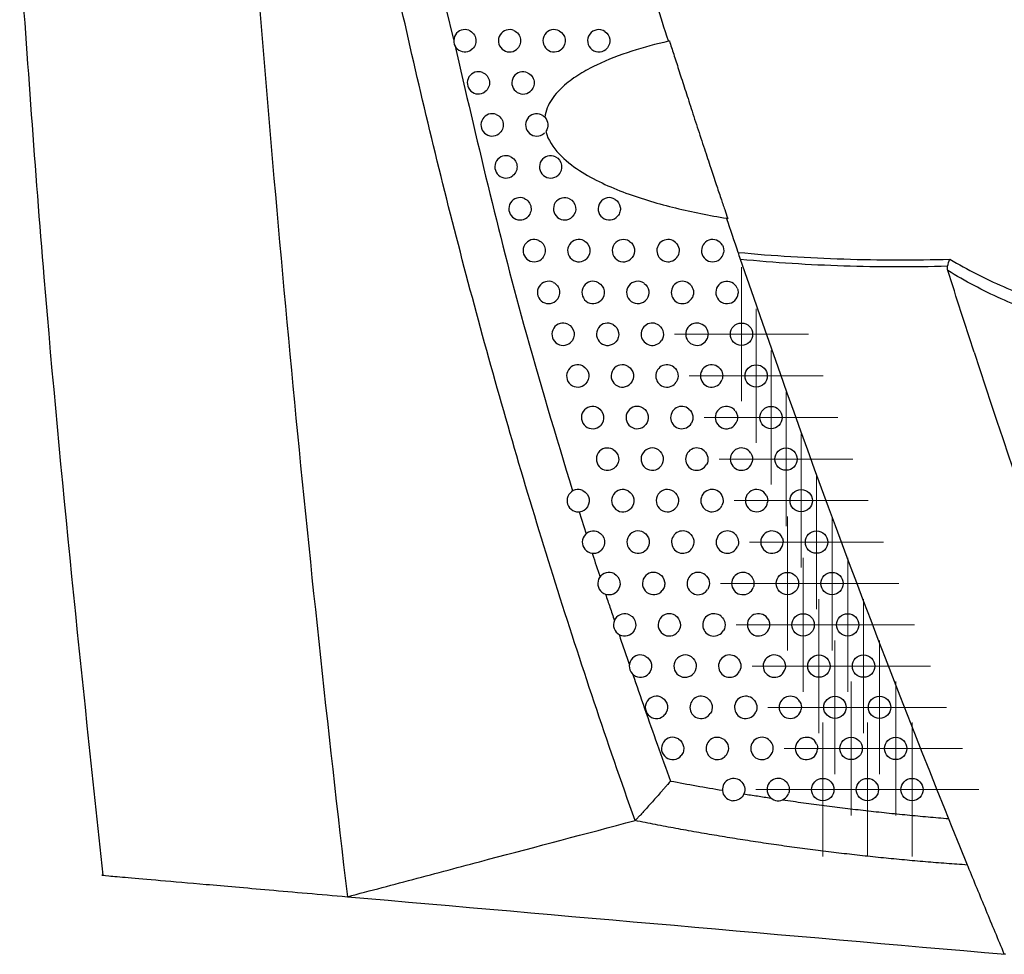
# Model space of a CAD drawing. Header units: millimetres. Extents: x -3.03 to 0.78, y -0.23 to 0.59.
# Tile 69 of 165: x 0.3055 to 0.3496, y 0.0318 to 0.0737. Entities that reach past the tile are written whole.
import ezdxf

# ---------------------------------------------------------------- set-up
doc = ezdxf.new("R2010")
doc.units = ezdxf.units.MM

# ---------------------------------------------------------------- blocks, each defined once
blk = doc.blocks.new('SW_CENTERMARKSYMBOL_19')
at = {"color": 0, "linetype": 'Continuous', "lineweight": 18}
for p, q in [((0, 0.0025), (0, 0.003)), ((0, 0), (0, 0.0025)), ((-0.0025, 0), (-0.003, 0)), ((0, 0), (-0.0025, 0)), ((0, 0), (0, -0.0025)), ((0, 0), (0.0025, 0)), ((0.0025, 0), (0.003, 0)), ((0, -0.0025), (0, -0.003))]:
    blk.add_line(p, q, dxfattribs=at)
blk = doc.blocks.new('SW_CENTERMARKSYMBOL_20')
at = {"color": 0, "linetype": 'Continuous', "lineweight": 18}
for p, q in [((0, 0.0025), (0, 0.003)), ((0, 0), (0, 0.0025)), ((-0.0025, 0), (-0.003, 0)), ((0, 0), (-0.0025, 0)), ((0, 0), (0, -0.0025)), ((0, 0), (0.0025, 0)), ((0.0025, 0), (0.003, 0)), ((0, -0.0025), (0, -0.003))]:
    blk.add_line(p, q, dxfattribs=at)
blk = doc.blocks.new('SW_CENTERMARKSYMBOL_21')
at = {"color": 0, "linetype": 'Continuous', "lineweight": 18}
for p, q in [((0, 0.0025), (0, 0.003)), ((0, 0), (0, 0.0025)), ((-0.0025, 0), (-0.003, 0)), ((0, 0), (-0.0025, 0)), ((0, 0), (0, -0.0025)), ((0, 0), (0.0025, 0)), ((0.0025, 0), (0.003, 0)), ((0, -0.0025), (0, -0.003))]:
    blk.add_line(p, q, dxfattribs=at)
blk = doc.blocks.new('SW_CENTERMARKSYMBOL_22')
at = {"color": 0, "linetype": 'Continuous', "lineweight": 18}
for p, q in [((0, 0.0025), (0, 0.003)), ((0, 0), (0, 0.0025)), ((-0.0025, 0), (-0.003, 0)), ((0, 0), (-0.0025, 0)), ((0, 0), (0, -0.0025)), ((0, 0), (0.0025, 0)), ((0.0025, 0), (0.003, 0)), ((0, -0.0025), (0, -0.003))]:
    blk.add_line(p, q, dxfattribs=at)
blk = doc.blocks.new('SW_CENTERMARKSYMBOL_23')
at = {"color": 0, "linetype": 'Continuous', "lineweight": 18}
for p, q in [((0, 0.0025), (0, 0.003)), ((0, 0), (0, 0.0025)), ((-0.0025, 0), (-0.003, 0)), ((0, 0), (-0.0025, 0)), ((0, 0), (0, -0.0025)), ((0, 0), (0.0025, 0)), ((0.0025, 0), (0.003, 0)), ((0, -0.0025), (0, -0.003))]:
    blk.add_line(p, q, dxfattribs=at)
blk = doc.blocks.new('SW_CENTERMARKSYMBOL_24')
at = {"color": 0, "linetype": 'Continuous', "lineweight": 18}
for p, q in [((0, 0.0025), (0, 0.003)), ((0, 0), (0, 0.0025)), ((-0.0025, 0), (-0.003, 0)), ((0, 0), (-0.0025, 0)), ((0, 0), (0, -0.0025)), ((0, 0), (0.0025, 0)), ((0.0025, 0), (0.003, 0)), ((0, -0.0025), (0, -0.003))]:
    blk.add_line(p, q, dxfattribs=at)
blk = doc.blocks.new('SW_CENTERMARKSYMBOL_25')
at = {"color": 0, "linetype": 'Continuous', "lineweight": 18}
for p, q in [((0, 0.0025), (0, 0.003)), ((0, 0), (0, 0.0025)), ((-0.0025, 0), (-0.003, 0)), ((0, 0), (-0.0025, 0)), ((0, 0), (0, -0.0025)), ((0, 0), (0.0025, 0)), ((0.0025, 0), (0.003, 0)), ((0, -0.0025), (0, -0.003))]:
    blk.add_line(p, q, dxfattribs=at)
blk = doc.blocks.new('SW_CENTERMARKSYMBOL_26')
at = {"color": 0, "linetype": 'Continuous', "lineweight": 18}
for p, q in [((0, 0.0025), (0, 0.003)), ((0, 0), (0, 0.0025)), ((-0.0025, 0), (-0.003, 0)), ((0, 0), (-0.0025, 0)), ((0, 0), (0, -0.0025)), ((0, 0), (0.0025, 0)), ((0.0025, 0), (0.003, 0)), ((0, -0.0025), (0, -0.003))]:
    blk.add_line(p, q, dxfattribs=at)
blk = doc.blocks.new('SW_CENTERMARKSYMBOL_27')
at = {"color": 0, "linetype": 'Continuous', "lineweight": 18}
for p, q in [((0, 0.0025), (0, 0.003)), ((0, 0), (0, 0.0025)), ((-0.0025, 0), (-0.003, 0)), ((0, 0), (-0.0025, 0)), ((0, 0), (0, -0.0025)), ((0, 0), (0.0025, 0)), ((0.0025, 0), (0.003, 0)), ((0, -0.0025), (0, -0.003))]:
    blk.add_line(p, q, dxfattribs=at)
blk = doc.blocks.new('SW_CENTERMARKSYMBOL_28')
at = {"color": 0, "linetype": 'Continuous', "lineweight": 18}
for p, q in [((0, 0.0025), (0, 0.003)), ((0, 0), (0, 0.0025)), ((-0.0025, 0), (-0.003, 0)), ((0, 0), (-0.0025, 0)), ((0, 0), (0, -0.0025)), ((0, 0), (0.0025, 0)), ((0.0025, 0), (0.003, 0)), ((0, -0.0025), (0, -0.003))]:
    blk.add_line(p, q, dxfattribs=at)
blk = doc.blocks.new('SW_CENTERMARKSYMBOL_29')
at = {"color": 0, "linetype": 'Continuous', "lineweight": 18}
for p, q in [((0, 0.0025), (0, 0.003)), ((0, 0), (0, 0.0025)), ((-0.0025, 0), (-0.003, 0)), ((0, 0), (-0.0025, 0)), ((0, 0), (0, -0.0025)), ((0, 0), (0.0025, 0)), ((0.0025, 0), (0.003, 0)), ((0, -0.0025), (0, -0.003))]:
    blk.add_line(p, q, dxfattribs=at)
blk = doc.blocks.new('SW_CENTERMARKSYMBOL_30')
at = {"color": 0, "linetype": 'Continuous', "lineweight": 18}
for p, q in [((0, 0.0025), (0, 0.003)), ((0, 0), (0, 0.0025)), ((-0.0025, 0), (-0.003, 0)), ((0, 0), (-0.0025, 0)), ((0, 0), (0, -0.0025)), ((0, 0), (0.0025, 0)), ((0.0025, 0), (0.003, 0)), ((0, -0.0025), (0, -0.003))]:
    blk.add_line(p, q, dxfattribs=at)
blk = doc.blocks.new('SW_CENTERMARKSYMBOL_31')
at = {"color": 0, "linetype": 'Continuous', "lineweight": 18}
for p, q in [((0, 0.0025), (0, 0.003)), ((0, 0), (0, 0.0025)), ((-0.0025, 0), (-0.003, 0)), ((0, 0), (-0.0025, 0)), ((0, 0), (0, -0.0025)), ((0, 0), (0.0025, 0)), ((0.0025, 0), (0.003, 0)), ((0, -0.0025), (0, -0.003))]:
    blk.add_line(p, q, dxfattribs=at)
blk = doc.blocks.new('SW_CENTERMARKSYMBOL_32')
at = {"color": 0, "linetype": 'Continuous', "lineweight": 18}
for p, q in [((0, 0.0025), (0, 0.003)), ((0, 0), (0, 0.0025)), ((-0.0025, 0), (-0.003, 0)), ((0, 0), (-0.0025, 0)), ((0, 0), (0, -0.0025)), ((0, 0), (0.0025, 0)), ((0.0025, 0), (0.003, 0)), ((0, -0.0025), (0, -0.003))]:
    blk.add_line(p, q, dxfattribs=at)
blk = doc.blocks.new('SW_CENTERMARKSYMBOL_33')
at = {"color": 0, "linetype": 'Continuous', "lineweight": 18}
for p, q in [((0, 0.0025), (0, 0.003)), ((0, 0), (0, 0.0025)), ((-0.0025, 0), (-0.003, 0)), ((0, 0), (-0.0025, 0)), ((0, 0), (0, -0.0025)), ((0, 0), (0.0025, 0)), ((0.0025, 0), (0.003, 0)), ((0, -0.0025), (0, -0.003))]:
    blk.add_line(p, q, dxfattribs=at)
blk = doc.blocks.new('SW_CENTERMARKSYMBOL_34')
at = {"color": 0, "linetype": 'Continuous', "lineweight": 18}
for p, q in [((0, 0.0025), (0, 0.003)), ((0, 0), (0, 0.0025)), ((-0.0025, 0), (-0.003, 0)), ((0, 0), (-0.0025, 0)), ((0, 0), (0, -0.0025)), ((0, 0), (0.0025, 0)), ((0.0025, 0), (0.003, 0)), ((0, -0.0025), (0, -0.003))]:
    blk.add_line(p, q, dxfattribs=at)
blk = doc.blocks.new('SW_CENTERMARKSYMBOL_35')
at = {"color": 0, "linetype": 'Continuous', "lineweight": 18}
for p, q in [((0, 0.0025), (0, 0.003)), ((0, 0), (0, 0.0025)), ((-0.0025, 0), (-0.003, 0)), ((0, 0), (-0.0025, 0)), ((0, 0), (0, -0.0025)), ((0, 0), (0.0025, 0)), ((0.0025, 0), (0.003, 0)), ((0, -0.0025), (0, -0.003))]:
    blk.add_line(p, q, dxfattribs=at)
blk = doc.blocks.new('SW_CENTERMARKSYMBOL_36')
at = {"color": 0, "linetype": 'Continuous', "lineweight": 18}
for p, q in [((0, 0.0025), (0, 0.003)), ((0, 0), (0, 0.0025)), ((-0.0025, 0), (-0.003, 0)), ((0, 0), (-0.0025, 0)), ((0, 0), (0, -0.0025)), ((0, 0), (0.0025, 0)), ((0.0025, 0), (0.003, 0)), ((0, -0.0025), (0, -0.003))]:
    blk.add_line(p, q, dxfattribs=at)
blk = doc.blocks.new('SW_CENTERMARKSYMBOL_37')
at = {"color": 0, "linetype": 'Continuous', "lineweight": 18}
for p, q in [((0, 0.0025), (0, 0.003)), ((0, 0), (0, 0.0025)), ((-0.0025, 0), (-0.003, 0)), ((0, 0), (-0.0025, 0)), ((0, 0), (0, -0.0025)), ((0, 0), (0.0025, 0)), ((0.0025, 0), (0.003, 0)), ((0, -0.0025), (0, -0.003))]:
    blk.add_line(p, q, dxfattribs=at)

msp = doc.modelspace()

# ---------------------------------------------------------------- linework, layer by layer
at = {"color": 9, "linetype": 'Continuous', "lineweight": 25}
msp.add_line((0.324568, 0.074229), (0.324916, 0.072819), dxfattribs=at)
at = {"color": 7, "linetype": 'Continuous', "lineweight": 25}
for p, q in [((0.334594, 0.072769), (0.334599, 0.072752)), ((0.337159, 0.064813), (0.33721, 0.064805)), ((0.330547, 0.051657), (0.330859, 0.050669))]:
    msp.add_line(p, q, dxfattribs=at)
for centre, radius in [((0.337829, 0.059614), 0.0005), ((0.338487, 0.057745), 0.0005), ((0.339152, 0.055879), 0.0004999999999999), ((0.339825, 0.054016), 0.0005), ((0.340506, 0.052155), 0.0005), ((0.341193, 0.050297), 0.0005000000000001), ((0.339888, 0.048441), 0.0004999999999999), ((0.341888, 0.048441), 0.0004999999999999), ((0.340591, 0.046589), 0.0005), ((0.342591, 0.046589), 0.0005), ((0.3413, 0.044739), 0.0005), ((0.3433, 0.044739), 0.0005), ((0.342017, 0.042892), 0.0005), ((0.344017, 0.042892), 0.0005), ((0.342742, 0.041048), 0.0005), ((0.344742, 0.041048), 0.0004999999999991), ((0.341473, 0.039206), 0.0005), ((0.343473, 0.039206), 0.0005), ((0.345473, 0.039206), 0.0005)]:
    msp.add_circle(centre, radius, dxfattribs=at)
for centre, radius, start, end in [((0.325429, 0.072767), 0.0005000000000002, 69.524909, 305.014585), ((0.327429, 0.072767), 0.0005000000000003, 66.49194, 308.987344), ((0.329429, 0.072767), 0.0005000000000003, 62.260803, 314.072656), ((0.331429, 0.072767), 0.0005000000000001, 56.02468, 321.037342), ((0.326035, 0.07088), 0.0005, 68.905326, 305.995949), ((0.328035, 0.07088), 0.0005, 65.705845, 310.117074), ((0.326649, 0.068996), 0.0005000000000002, 68.252781, 307.007392), ((0.328649, 0.068996), 0.0005000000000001, 64.875583, 311.287044), ((0.32727, 0.067115), 0.0004999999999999, 67.565338, 308.050586), ((0.32927, 0.067115), 0.0005000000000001, 63.998066, 312.50004), ((0.327899, 0.065236), 0.0005000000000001, 66.840884, 309.12738), ((0.329899, 0.065236), 0.0005000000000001, 63.069837, 313.759199), ((0.331899, 0.065236), 0.0005000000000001, 57.703839, 319.875844), ((0.328535, 0.06336), 0.0005, 66.077099, 310.239821), ((0.330535, 0.06336), 0.0005000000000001, 62.087018, 315.068077), ((0.332535, 0.06336), 0.0005, 56.370098, 321.505764), ((0.334535, 0.06336), 0.0005, 47.419603, 330.999045), ((0.336535, 0.06336), 0.0005, 29.340744, 349.326833), ((0.329178, 0.061486), 0.0004999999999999, 65.271426, 311.390188), ((0.331178, 0.061486), 0.0005000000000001, 61.045217, 316.430725), ((0.333178, 0.061486), 0.0005000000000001, 54.941817, 323.223231), ((0.335178, 0.061486), 0.0005000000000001, 45.199279, 333.463793), ((0.337178, 0.061486), 0.0005, 23.115734, 355.7271), ((0.329829, 0.059614), 0.0005000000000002, 64.421033, 312.581024), ((0.331829, 0.059614), 0.0005000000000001, 59.93943, 317.851798), ((0.333829, 0.059614), 0.0005, 53.407715, 325.03907), ((0.335829, 0.059614), 0.0005000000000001, 42.731876, 336.165211), ((0.330487, 0.057745), 0.0005000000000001, 63.522767, 313.815189), ((0.332487, 0.057745), 0.0004999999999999, 58.763908, 319.336681), ((0.334487, 0.057745), 0.0005, 51.754002, 326.966589), ((0.336487, 0.057745), 0.0005000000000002, 39.952432, 339.167568), ((0.331152, 0.055879), 0.0005000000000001, 62.573099, 315.095906), ((0.333152, 0.055879), 0.0005, 57.511979, 320.891667), ((0.335152, 0.055879), 0.0005000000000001, 49.963488, 329.022474), ((0.337152, 0.055879), 0.0005000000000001, 36.759128, 342.571936), ((0.331825, 0.054016), 0.0005000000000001, 61.56805, 316.426839), ((0.333825, 0.054016), 0.0005, 56.175823, 322.524181), ((0.335825, 0.054016), 0.0005, 48.014237, 331.228129), ((0.337825, 0.054016), 0.0005, 32.973958, 346.555526), ((0.330506, 0.052155), 0.0005, 64.579363, 312.943746), ((0.332506, 0.052155), 0.0005000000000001, 60.50311, 317.812173), ((0.334506, 0.052155), 0.0005000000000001, 54.746158, 324.243092), ((0.336506, 0.052155), 0.0005, 45.877418, 333.611822), ((0.338506, 0.052155), 0.0005, 28.222961, 351.491443), ((0.331193, 0.050297), 0.0005, 63.697454, 314.165583), ((0.333193, 0.050297), 0.0005000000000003, 59.373121, 319.256729), ((0.335193, 0.050297), 0.0005000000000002, 53.21181, 326.059142), ((0.337193, 0.050297), 0.0005000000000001, 43.51372, 336.212265), ((0.339193, 0.050297), 0.0005000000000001, 21.332699, 358.552204), ((0.331888, 0.048441), 0.0004999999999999, 62.766094, 315.431975), ((0.333888, 0.048441), 0.0005000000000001, 58.172132, 320.766106), ((0.335888, 0.048441), 0.0005, 51.559104, 327.985554), ((0.337888, 0.048441), 0.0005, 40.866895, 339.085074), ((0.332591, 0.046589), 0.0005000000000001, 61.781464, 316.746233), ((0.334591, 0.046589), 0.0005, 56.893149, 322.346773), ((0.336591, 0.046589), 0.0005, 49.77091, 330.038866), ((0.338591, 0.046589), 0.0005, 37.850938, 342.315505), ((0.3333, 0.044739), 0.0005000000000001, 60.738643, 318.111902), ((0.3353, 0.044739), 0.0005, 55.52736, 324.00621), ((0.3373, 0.044739), 0.0005, 47.824768, 332.240204), ((0.3393, 0.044739), 0.0005000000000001, 34.320625, 346.047355), ((0.334017, 0.042892), 0.0005000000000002, 59.63257, 319.533629), ((0.336017, 0.042892), 0.0005, 54.064739, 325.753929), ((0.338017, 0.042892), 0.0005, 45.691545, 334.618045), ((0.340017, 0.042892), 0.0005, 29.991819, 350.563859), ((0.334742, 0.041048), 0.0005, 58.45758, 321.016832), ((0.336742, 0.041048), 0.0005000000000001, 52.493311, 327.601563), ((0.338742, 0.041048), 0.0005, 43.331582, 337.211551), ((0.340742, 0.041048), 0.0005000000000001, 24.113187, 356.615583), ((0.337473, 0.039206), 0.0005000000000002, 50.798296, 266.150799), ((0.339473, 0.039206), 0.0005, 40.687895, 340.077176)]:
    msp.add_arc(centre, radius, start, end, dxfattribs=at)
for points, knots in [([(0.3330593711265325, 0.0378185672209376), (0.3318049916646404, 0.0413433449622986), (0.3306150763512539, 0.0448917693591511), (0.328366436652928, 0.0520271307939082), (0.3273075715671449, 0.0556147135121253), (0.3253206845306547, 0.0628298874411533), (0.3243927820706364, 0.0664575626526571), (0.3226710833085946, 0.0737414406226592), (0.3218765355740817, 0.0773990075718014), (0.3211492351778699, 0.0810725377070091)], [0, 0, 0, 0, 0.25, 0.25, 0.5, 0.5, 0.75, 0.75, 1, 1, 1, 1]), ([(0.315772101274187, 0.0802173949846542), (0.3163397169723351, 0.0725695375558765), (0.3169863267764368, 0.0649266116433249), (0.3184471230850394, 0.0496539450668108), (0.3192608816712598, 0.0420247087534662), (0.3201596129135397, 0.0344046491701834)], [0, 0, 0, 0, 0.5, 0.5, 1, 1, 1, 1]), ([(0.3054693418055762, 0.0767552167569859), (0.3058109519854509, 0.0718909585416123), (0.3067814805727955, 0.0580714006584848), (0.3082448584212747, 0.0442944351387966), (0.3091931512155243, 0.0353667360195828)], [0, 0, 0, 0, 0.3519836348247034, 1, 1, 1, 1]), ([(0.3256038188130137, 0.0732349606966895), (0.3256881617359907, 0.0732034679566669), (0.3257625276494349, 0.0731484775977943), (0.3258735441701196, 0.0730069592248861), (0.3259100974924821, 0.0729195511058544), (0.3259331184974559, 0.0727395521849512), (0.3259201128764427, 0.0726468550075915), (0.3258479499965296, 0.0724807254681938), (0.3257895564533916, 0.0724087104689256), (0.3257158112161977, 0.0723570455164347)], [0, 0, 0, 0, 0.25, 0.25, 0.5, 0.5, 0.75, 0.75, 1, 1, 1, 1]), ([(0.3276283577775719, 0.0732250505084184), (0.3277848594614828, 0.0731569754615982), (0.327899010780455, 0.0730044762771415), (0.327945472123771, 0.0726627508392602), (0.3278761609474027, 0.0724852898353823), (0.3277434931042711, 0.0723779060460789)], [0, 0, 0, 0, 0.5, 0.5, 1, 1, 1, 1]), ([(0.3296616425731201, 0.0732090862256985), (0.3298011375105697, 0.0731357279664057), (0.3299000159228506, 0.0729939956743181), (0.3299451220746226, 0.0726817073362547), (0.3298899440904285, 0.0725169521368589), (0.3297767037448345, 0.0724073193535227)], [0, 0, 0, 0, 0.5, 0.5, 1, 1, 1, 1]), ([(0.3317083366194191, 0.0731811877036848), (0.3318234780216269, 0.0731035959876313), (0.3319023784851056, 0.072976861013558), (0.3319432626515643, 0.0727045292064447), (0.3319050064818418, 0.0725601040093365), (0.3318176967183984, 0.0724521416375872)], [0, 0, 0, 0, 0.5, 0.5, 1, 1, 1, 1]), ([(0.3345540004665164, 0.0727418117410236), (0.334000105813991, 0.0726166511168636), (0.333449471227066, 0.0724713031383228), (0.3323663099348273, 0.0721239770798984), (0.3318356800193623, 0.0719236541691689), (0.3310670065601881, 0.0715542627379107), (0.330817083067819, 0.071420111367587), (0.3303389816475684, 0.0711234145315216), (0.3301100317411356, 0.0709609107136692), (0.3297905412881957, 0.0706832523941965), (0.3296880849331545, 0.0705849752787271), (0.3294942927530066, 0.0703725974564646), (0.3294038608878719, 0.0702592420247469), (0.3292448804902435, 0.0700195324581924), (0.3291750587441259, 0.0698908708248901), (0.3290674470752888, 0.0696235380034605), (0.3290293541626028, 0.0694851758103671), (0.3290101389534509, 0.0693411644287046)], [0, 0, 0, 0, 0.250000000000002, 0.250000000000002, 0.500000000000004, 0.500000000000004, 0.625000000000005, 0.625000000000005, 0.750000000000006, 0.750000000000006, 0.8125000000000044, 0.8125000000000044, 0.875000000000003, 0.875000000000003, 0.9375000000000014, 0.9375000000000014, 1, 1, 1, 1]), ([(0.3345993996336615, 0.0727547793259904), (0.3346298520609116, 0.0726594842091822), (0.3346926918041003, 0.07246283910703), (0.334791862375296, 0.0721541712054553), (0.3348982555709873, 0.0718236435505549), (0.3350120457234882, 0.0714706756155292), (0.3351331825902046, 0.0710952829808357), (0.3352616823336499, 0.0706974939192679), (0.335397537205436, 0.0702775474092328), (0.3355407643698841, 0.0698358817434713), (0.3356913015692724, 0.0693731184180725), (0.3359011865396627, 0.0687321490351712), (0.3361556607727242, 0.0679565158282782), (0.3364384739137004, 0.0670978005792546), (0.3366843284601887, 0.0663593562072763), (0.3368928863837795, 0.0657400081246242), (0.3370648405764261, 0.0652347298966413), (0.3371651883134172, 0.0649392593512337), (0.3372097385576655, 0.0648080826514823)], [0, 0, 0, 0, 0.0375983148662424, 0.0775855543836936, 0.1199611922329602, 0.1647244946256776, 0.2118745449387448, 0.2614102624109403, 0.3133304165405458, 0.36763363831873, 0.4243184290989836, 0.4833831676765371, 0.602872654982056, 0.7089877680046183, 0.8017446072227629, 0.8811574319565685, 0.947238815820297, 0.9999999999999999, 0.9999999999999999, 0.9999999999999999, 0.9999999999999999]), ([(0.3262151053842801, 0.0713467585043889), (0.3262981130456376, 0.0713147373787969), (0.3263711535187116, 0.0712599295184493), (0.326480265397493, 0.0711198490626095), (0.3265163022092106, 0.0710337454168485), (0.3265396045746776, 0.0708559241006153), (0.3265272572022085, 0.0707643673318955), (0.3264577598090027, 0.0706000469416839), (0.3264010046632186, 0.0705280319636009), (0.3263290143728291, 0.0704757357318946)], [0, 0, 0, 0, 0.25, 0.25, 0.5, 0.5, 0.75, 0.75, 1, 1, 1, 1]), ([(0.3282408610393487, 0.0713359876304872), (0.3283940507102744, 0.0712668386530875), (0.3285051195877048, 0.0711172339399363), (0.3285519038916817, 0.0707802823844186), (0.3284858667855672, 0.0706062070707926), (0.3283573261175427, 0.0704979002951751)], [0, 0, 0, 0, 0.5, 0.5, 1, 1, 1, 1]), ([(0.3268340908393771, 0.0694608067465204), (0.3269156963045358, 0.0694282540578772), (0.3269873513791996, 0.0693736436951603), (0.327094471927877, 0.0692350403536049), (0.3271299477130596, 0.0691503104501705), (0.3271535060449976, 0.0689747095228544), (0.3271418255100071, 0.0688843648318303), (0.3270749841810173, 0.0687218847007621), (0.327019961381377, 0.0686500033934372), (0.3269497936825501, 0.0685971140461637)], [0, 0, 0, 0, 0.25, 0.25, 0.5, 0.5, 0.75, 0.75, 1, 1, 1, 1]), ([(0.3290101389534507, 0.0693411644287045), (0.3290908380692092, 0.0692567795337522), (0.3291395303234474, 0.0691461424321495), (0.3291553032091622, 0.0689138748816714), (0.3291220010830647, 0.0687975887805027), (0.3290534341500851, 0.0687030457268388)], [0, 0, 0, 0, 0.5, 0.5, 1, 1, 1, 1]), ([(0.3290022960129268, 0.0686429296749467), (0.329001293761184, 0.0686418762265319), (0.3289938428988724, 0.0686340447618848), (0.3289857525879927, 0.0686268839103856), (0.3289787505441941, 0.0686206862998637)], [0, 0, 0, 0, 0.1345148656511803, 1, 1, 1, 1]), ([(0.3290534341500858, 0.0687030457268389), (0.3291570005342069, 0.0683177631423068), (0.3293859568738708, 0.0679819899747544), (0.3299213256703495, 0.0674118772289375), (0.3302354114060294, 0.0671684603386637), (0.3308856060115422, 0.0667436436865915), (0.3312256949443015, 0.0665598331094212), (0.3319244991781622, 0.066227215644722), (0.3322839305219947, 0.0660786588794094), (0.3333798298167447, 0.065672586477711), (0.334124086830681, 0.0654568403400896), (0.3356295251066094, 0.0650897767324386), (0.3363909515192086, 0.0649395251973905), (0.3371589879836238, 0.0648132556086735)], [0, 0, 0, 0, 0.1249999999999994, 0.1249999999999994, 0.2499999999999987, 0.2499999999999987, 0.3749999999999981, 0.3749999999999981, 0.4999999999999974, 0.4999999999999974, 0.7499999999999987, 0.7499999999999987, 1, 1, 1, 1]), ([(0.3274607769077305, 0.0675771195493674), (0.3275409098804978, 0.0675440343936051), (0.3276111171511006, 0.0674896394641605), (0.3277161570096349, 0.0673525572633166), (0.3277510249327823, 0.0672692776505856), (0.3277748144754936, 0.0670959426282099), (0.3277638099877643, 0.0670068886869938), (0.3276996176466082, 0.0668462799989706), (0.3276464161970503, 0.0667746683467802), (0.327578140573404, 0.0667212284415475)], [0, 0, 0, 0, 0.25, 0.25, 0.5, 0.5, 0.75, 0.75, 1, 1, 1, 1]), ([(0.3294891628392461, 0.0675643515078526), (0.3296350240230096, 0.0674932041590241), (0.3297397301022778, 0.067348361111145), (0.3297867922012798, 0.0670252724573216), (0.3297274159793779, 0.0668559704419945), (0.3296077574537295, 0.0667463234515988)], [0, 0, 0, 0, 0.5, 0.5, 1, 1, 1, 1]), ([(0.3280951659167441, 0.065695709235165), (0.3281737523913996, 0.0656620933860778), (0.3282424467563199, 0.0656079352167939), (0.328345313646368, 0.065472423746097), (0.3283795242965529, 0.065390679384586), (0.3284155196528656, 0.0651341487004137), (0.3283466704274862, 0.0649560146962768), (0.3282140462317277, 0.064848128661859)], [0, 0, 0, 0, 0.2500000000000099, 0.2500000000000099, 0.5000000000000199, 0.5000000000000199, 1, 1, 1, 1]), ([(0.3301249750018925, 0.0656817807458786), (0.3302669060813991, 0.0656096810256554), (0.3303682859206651, 0.0654672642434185), (0.3304152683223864, 0.0651515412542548), (0.3303593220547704, 0.0649849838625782), (0.3302443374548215, 0.0648748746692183)], [0, 0, 0, 0, 0.5, 0.5, 1, 1, 1, 1]), ([(0.3321656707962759, 0.0656586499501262), (0.3322865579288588, 0.0655822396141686), (0.3323703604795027, 0.0654524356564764), (0.3324028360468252, 0.0652420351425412), (0.3323985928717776, 0.0651691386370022), (0.3323602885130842, 0.0650319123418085), (0.3323269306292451, 0.0649684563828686), (0.3322808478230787, 0.0649137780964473)], [0, 0, 0, 0, 0.500000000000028, 0.500000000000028, 0.750000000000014, 0.750000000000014, 1, 1, 1, 1]), ([(0.3287372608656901, 0.0638165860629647), (0.3288912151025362, 0.0637482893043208), (0.3290033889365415, 0.0635988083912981), (0.329051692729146, 0.063261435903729), (0.3289860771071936, 0.0630866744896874), (0.3288575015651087, 0.0629778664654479)], [0, 0, 0, 0, 0.5, 0.5, 1, 1, 1, 1]), ([(0.3307685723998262, 0.063801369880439), (0.3309063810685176, 0.0637283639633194), (0.331004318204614, 0.0635885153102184), (0.3310511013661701, 0.0632802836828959), (0.3309986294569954, 0.0631168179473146), (0.3308884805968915, 0.0630064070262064)], [0, 0, 0, 0, 0.5, 0.5, 1, 1, 1, 1]), ([(0.332811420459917, 0.0637758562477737), (0.3329268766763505, 0.0636990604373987), (0.3330064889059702, 0.063573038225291), (0.333049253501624, 0.0633013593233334), (0.3330121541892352, 0.0631568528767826), (0.33292584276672, 0.0630483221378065)], [0, 0, 0, 0, 0.5, 0.5, 1, 1, 1, 1]), ([(0.3348728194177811, 0.0637277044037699), (0.3349552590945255, 0.0636519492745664), (0.3350099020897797, 0.0635503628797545), (0.3350458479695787, 0.0633288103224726), (0.3350260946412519, 0.0632150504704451), (0.3349718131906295, 0.0631171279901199)], [0, 0, 0, 0, 0.5, 0.5, 1, 1, 1, 1]), ([(0.337679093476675, 0.0632831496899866), (0.3392526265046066, 0.063131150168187), (0.3408322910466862, 0.0630360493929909), (0.3440018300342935, 0.0629369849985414), (0.3455875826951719, 0.0629333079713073), (0.347174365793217, 0.0629754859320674)], [0, 0, 0, 0, 0.5, 0.5, 1, 1, 1, 1]), ([(0.347065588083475, 0.0626597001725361), (0.3455148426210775, 0.0626175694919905), (0.3439651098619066, 0.0626212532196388), (0.3408678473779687, 0.0627203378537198), (0.3393244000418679, 0.0628154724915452), (0.3377872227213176, 0.0629667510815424)], [0, 0, 0, 0, 0.5, 0.5, 1, 1, 1, 1]), ([(0.347174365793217, 0.0629754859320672), (0.3479542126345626, 0.0625063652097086), (0.3487560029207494, 0.0621005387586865), (0.3503856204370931, 0.0613917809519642), (0.3512122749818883, 0.0610896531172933), (0.3520464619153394, 0.0608332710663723)], [0, 0, 0, 0, 0.5, 0.5, 1, 1, 1, 1]), ([(0.3519291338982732, 0.0602659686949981), (0.3510979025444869, 0.0605301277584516), (0.3502753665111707, 0.0608412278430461), (0.348652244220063, 0.0615710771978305), (0.3478546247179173, 0.0619882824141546), (0.3470785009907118, 0.062469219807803)], [0, 0, 0, 0, 0.5, 0.5, 1, 1, 1, 1]), ([(0.3293870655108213, 0.0619397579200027), (0.3295375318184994, 0.0618704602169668), (0.3296466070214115, 0.0617235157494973), (0.3296951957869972, 0.0613923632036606), (0.329632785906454, 0.0612200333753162), (0.3295084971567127, 0.0611104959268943)], [0, 0, 0, 0, 0.5, 0.5, 1, 1, 1, 1]), ([(0.3314199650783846, 0.0619231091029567), (0.3315534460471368, 0.061849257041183), (0.3316478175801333, 0.0617121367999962), (0.3316942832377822, 0.0614115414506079), (0.3316453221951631, 0.0612515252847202), (0.3315401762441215, 0.0611409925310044)], [0, 0, 0, 0, 0.5, 0.5, 1, 1, 1, 1]), ([(0.3334651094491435, 0.061894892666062), (0.3335748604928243, 0.0618178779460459), (0.3336501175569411, 0.0616959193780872), (0.3336921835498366, 0.0614333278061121), (0.3336586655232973, 0.0612936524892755), (0.3335783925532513, 0.0611862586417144)], [0, 0, 0, 0, 0.5, 0.5, 1, 1, 1, 1]), ([(0.3355302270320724, 0.0618403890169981), (0.3356047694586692, 0.0617663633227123), (0.3356540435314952, 0.0616702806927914), (0.3356881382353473, 0.0614638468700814), (0.3356721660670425, 0.0613562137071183), (0.3356252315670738, 0.0612622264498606)], [0, 0, 0, 0, 0.5, 0.5, 1, 1, 1, 1]), ([(0.3300445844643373, 0.0600652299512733), (0.3301914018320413, 0.0599949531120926), (0.3302973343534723, 0.0598502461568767), (0.3303459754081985, 0.0595262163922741), (0.3302868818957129, 0.0593562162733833), (0.3301670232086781, 0.0592460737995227)], [0, 0, 0, 0, 0.5, 0.5, 1, 1, 1, 1]), ([(0.3320791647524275, 0.0600469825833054), (0.3322080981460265, 0.0599723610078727), (0.3322987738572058, 0.0598381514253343), (0.3323448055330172, 0.0595453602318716), (0.3322993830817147, 0.0593891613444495), (0.3321994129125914, 0.0592787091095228)], [0, 0, 0, 0, 0.5, 0.5, 1, 1, 1, 1]), ([(0.3341267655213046, 0.0600156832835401), (0.3342305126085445, 0.0599386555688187), (0.3343012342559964, 0.0598210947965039), (0.3343424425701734, 0.0595678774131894), (0.3343125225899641, 0.0594336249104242), (0.3342384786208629, 0.0593277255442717)], [0, 0, 0, 0, 0.5, 0.5, 1, 1, 1, 1]), ([(0.3361959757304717, 0.0599535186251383), (0.3362621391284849, 0.0598818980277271), (0.3363058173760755, 0.0597920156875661), (0.3363377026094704, 0.0596014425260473), (0.3363254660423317, 0.0595013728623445), (0.3362860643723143, 0.059412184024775)], [0, 0, 0, 0, 0.5, 0.5, 1, 1, 1, 1]), ([(0.3307098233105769, 0.0581930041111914), (0.330852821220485, 0.0581217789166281), (0.3309555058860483, 0.0579794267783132), (0.3310040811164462, 0.0576626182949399), (0.3309483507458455, 0.0574952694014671), (0.3308330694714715, 0.057384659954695)], [0, 0, 0, 0, 0.5, 0.5, 1, 1, 1, 1]), ([(0.3327461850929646, 0.0581729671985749), (0.3328703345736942, 0.0580976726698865), (0.3329571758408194, 0.0579665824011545), (0.3330026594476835, 0.0576817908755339), (0.3329607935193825, 0.0575297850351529), (0.3328661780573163, 0.0574196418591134)], [0, 0, 0, 0, 0.5, 0.5, 1, 1, 1, 1]), ([(0.3347964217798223, 0.0581381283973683), (0.3348938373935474, 0.0580613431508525), (0.3349598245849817, 0.0579485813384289), (0.3350000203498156, 0.0577050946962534), (0.3349736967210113, 0.0575768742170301), (0.3349060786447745, 0.057472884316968)], [0, 0, 0, 0, 0.5, 0.5, 1, 1, 1, 1]), ([(0.336870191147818, 0.0580665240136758), (0.3369274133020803, 0.0579982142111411), (0.3369652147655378, 0.0579154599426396), (0.3369945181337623, 0.057741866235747), (0.3369859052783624, 0.0576509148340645), (0.3369542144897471, 0.0575676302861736)], [0, 0, 0, 0, 0.5, 0.5, 1, 1, 1, 1]), ([(0.3313827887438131, 0.0563230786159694), (0.3315217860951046, 0.056250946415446), (0.3316211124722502, 0.0561110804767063), (0.3316695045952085, 0.0558016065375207), (0.3316171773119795, 0.0556372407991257), (0.3315066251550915, 0.0555263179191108)], [0, 0, 0, 0, 0.5, 0.5, 1, 1, 1, 1]), ([(0.3334210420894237, 0.0563010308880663), (0.3335401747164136, 0.0562251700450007), (0.3336230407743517, 0.0560974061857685), (0.3336678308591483, 0.0558207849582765), (0.3336295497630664, 0.0556734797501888), (0.3335404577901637, 0.0555638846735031)], [0, 0, 0, 0, 0.5, 0.5, 1, 1, 1, 1]), ([(0.3354741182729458, 0.0562620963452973), (0.3355648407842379, 0.0561858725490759), (0.335625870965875, 0.0560783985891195), (0.3356649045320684, 0.055845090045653), (0.3356421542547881, 0.0557235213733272), (0.33558116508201, 0.0556219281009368)], [0, 0, 0, 0, 0.5, 0.5, 1, 1, 1, 1]), ([(0.3320634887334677, 0.0544554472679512), (0.332198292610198, 0.0543824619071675), (0.3322941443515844, 0.0542452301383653), (0.3323422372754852, 0.0539432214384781), (0.3322933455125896, 0.0537821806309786), (0.3321876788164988, 0.0536711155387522)], [0, 0, 0, 0, 0.5, 0.5, 1, 1, 1, 1]), ([(0.334103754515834, 0.0544311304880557), (0.3342174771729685, 0.054354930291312), (0.3342961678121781, 0.0542309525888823), (0.3343403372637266, 0.0539630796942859), (0.3343055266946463, 0.0538201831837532), (0.3342222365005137, 0.0537115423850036)], [0, 0, 0, 0, 0.5, 0.5, 1, 1, 1, 1]), ([(0.3361599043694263, 0.0543874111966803), (0.3362435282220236, 0.0543121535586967), (0.3362993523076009, 0.054210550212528), (0.3363370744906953, 0.0539880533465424), (0.3363178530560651, 0.0538737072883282), (0.3362637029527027, 0.0537750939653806)], [0, 0, 0, 0, 0.5, 0.5, 1, 1, 1, 1]), ([(0.3307203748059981, 0.0526064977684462), (0.3308671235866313, 0.0525367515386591), (0.3309733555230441, 0.0523927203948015), (0.3310233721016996, 0.052069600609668), (0.330965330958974, 0.0518995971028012), (0.3308463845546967, 0.0517888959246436)], [0, 0, 0, 0, 0.5, 0.5, 1, 1, 1, 1]), ([(0.3327519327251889, 0.0525900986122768), (0.3328823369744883, 0.0525163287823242), (0.3329745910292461, 0.0523818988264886), (0.3330222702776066, 0.0520875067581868), (0.332976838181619, 0.0519301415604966), (0.3328762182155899, 0.0518191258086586)], [0, 0, 0, 0, 0.5, 0.5, 1, 1, 1, 1]), ([(0.3347943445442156, 0.0525632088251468), (0.3349023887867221, 0.0524868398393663), (0.3349767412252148, 0.0523669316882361), (0.3350201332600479, 0.0521080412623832), (0.3349888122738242, 0.051970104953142), (0.3349114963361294, 0.0518627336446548)], [0, 0, 0, 0, 0.5, 0.5, 1, 1, 1, 1]), ([(0.3368538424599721, 0.0525138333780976), (0.3369298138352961, 0.0524401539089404), (0.3369803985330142, 0.0523438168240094), (0.3370162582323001, 0.0521359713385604), (0.3370006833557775, 0.0520274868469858), (0.3369536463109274, 0.0519326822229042)], [0, 0, 0, 0, 0.5, 0.5, 1, 1, 1, 1]), ([(0.3314149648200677, 0.0507449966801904), (0.331557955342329, 0.0506743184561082), (0.3316609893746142, 0.0505326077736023), (0.3317109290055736, 0.0502165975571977), (0.3316561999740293, 0.0500492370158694), (0.3315417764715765, 0.0499380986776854)], [0, 0, 0, 0, 0.5, 0.5, 1, 1, 1, 1]), ([(0.3334481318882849, 0.0507270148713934), (0.3335739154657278, 0.0506525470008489), (0.3336624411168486, 0.0505211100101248), (0.3337095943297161, 0.0502345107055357), (0.3336676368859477, 0.0500811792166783), (0.3335722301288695, 0.0499704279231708)], [0, 0, 0, 0, 0.5, 0.5, 1, 1, 1, 1]), ([(0.3354928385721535, 0.0506971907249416), (0.3355949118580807, 0.0506208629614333), (0.335664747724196, 0.0505053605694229), (0.3357072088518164, 0.0502557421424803), (0.3356793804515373, 0.0501233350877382), (0.3356082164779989, 0.0500175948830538)], [0, 0, 0, 0, 0.5, 0.5, 1, 1, 1, 1]), ([(0.3375560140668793, 0.0506410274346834), (0.3376238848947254, 0.050569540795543), (0.3376690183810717, 0.0504791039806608), (0.3377026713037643, 0.0502865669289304), (0.3376906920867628, 0.0501852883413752), (0.3376509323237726, 0.0500950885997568)], [0, 0, 0, 0, 0.5, 0.5, 1, 1, 1, 1]), ([(0.3311372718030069, 0.0497999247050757), (0.3311418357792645, 0.0497857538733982), (0.3312563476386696, 0.0494302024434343), (0.3313719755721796, 0.0490750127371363), (0.3314829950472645, 0.048733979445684)], [0, 0, 0, 0, 0.0398559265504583, 1, 1, 1, 1]), ([(0.3321172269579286, 0.0488859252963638), (0.3322562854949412, 0.0488143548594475), (0.3323560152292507, 0.0486750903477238), (0.3324057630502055, 0.0483662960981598), (0.332354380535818, 0.0482018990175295), (0.3322446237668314, 0.0480904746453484)], [0, 0, 0, 0, 0.5, 0.5, 1, 1, 1, 1]), ([(0.3341520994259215, 0.048866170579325), (0.3342730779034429, 0.0487910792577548), (0.3343577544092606, 0.0486627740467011), (0.3343925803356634, 0.0484537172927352), (0.3343892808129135, 0.0483810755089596), (0.3343530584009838, 0.0482440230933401), (0.3343207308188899, 0.0481802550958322), (0.3342757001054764, 0.0481251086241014)], [0, 0, 0, 0, 0.5000000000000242, 0.5000000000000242, 0.7500000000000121, 0.7500000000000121, 1, 1, 1, 1]), ([(0.3361992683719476, 0.0488329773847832), (0.336295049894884, 0.0487569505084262), (0.3363601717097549, 0.0486462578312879), (0.3364015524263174, 0.0484062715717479), (0.3363772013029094, 0.0482799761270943), (0.3363123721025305, 0.0481762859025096)], [0, 0, 0, 0, 0.5, 0.5, 1, 1, 1, 1]), ([(0.3382665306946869, 0.0487685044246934), (0.338325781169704, 0.0487000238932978), (0.3383652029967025, 0.0486163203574), (0.3383962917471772, 0.0484400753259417), (0.3383877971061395, 0.0483474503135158), (0.3383554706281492, 0.0482628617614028)], [0, 0, 0, 0, 0.5, 0.5, 1, 1, 1, 1]), ([(0.3317353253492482, 0.0479653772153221), (0.3318001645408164, 0.0477692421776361), (0.3319307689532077, 0.0473741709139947), (0.3320627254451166, 0.0469795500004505), (0.3321291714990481, 0.0467808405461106)], [0, 0, 0, 0, 0.4964548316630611, 1, 1, 1, 1]), ([(0.3328271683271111, 0.0470292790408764), (0.3329621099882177, 0.0469568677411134), (0.3330584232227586, 0.0468201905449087), (0.3331078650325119, 0.046518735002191), (0.3330598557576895, 0.0463576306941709), (0.3329549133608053, 0.046246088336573)], [0, 0, 0, 0, 0.5, 0.5, 1, 1, 1, 1]), ([(0.3348638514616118, 0.0470075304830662), (0.3349796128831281, 0.0469320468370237), (0.3350602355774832, 0.0468073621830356), (0.3351060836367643, 0.0465371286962), (0.3350710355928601, 0.0463926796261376), (0.334986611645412, 0.046283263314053)], [0, 0, 0, 0, 0.5, 0.5, 1, 1, 1, 1]), ([(0.3369136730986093, 0.0469704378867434), (0.3370028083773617, 0.046895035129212), (0.3370629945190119, 0.0467896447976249), (0.3371031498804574, 0.0465597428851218), (0.3370822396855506, 0.0464401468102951), (0.3370239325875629, 0.0463389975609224)], [0, 0, 0, 0, 0.5, 0.5, 1, 1, 1, 1]), ([(0.3323391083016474, 0.0461566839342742), (0.332415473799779, 0.0459310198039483), (0.3325693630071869, 0.0454762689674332), (0.3327250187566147, 0.0450221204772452), (0.3328034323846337, 0.044793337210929)], [0, 0, 0, 0, 0.4962368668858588, 1, 1, 1, 1]), ([(0.3335448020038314, 0.0451750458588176), (0.3336754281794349, 0.0451018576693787), (0.3337682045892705, 0.0449679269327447), (0.3338172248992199, 0.0446739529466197), (0.3337726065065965, 0.0445164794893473), (0.3336726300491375, 0.0444050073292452)], [0, 0, 0, 0, 0.5, 0.5, 1, 1, 1, 1]), ([(0.3355834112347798, 0.0451510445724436), (0.3356937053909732, 0.0450753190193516), (0.3357701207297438, 0.0449545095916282), (0.3358152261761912, 0.0446929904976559), (0.3357835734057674, 0.0445532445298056), (0.3357049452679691, 0.0444449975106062)], [0, 0, 0, 0, 0.5, 0.5, 1, 1, 1, 1]), ([(0.3376361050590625, 0.0451093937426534), (0.3377181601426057, 0.0450350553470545), (0.3377732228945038, 0.0449352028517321), (0.3378119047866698, 0.0447169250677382), (0.3377944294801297, 0.0446039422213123), (0.3377428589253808, 0.044505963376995)], [0, 0, 0, 0, 0.5, 0.5, 1, 1, 1, 1]), ([(0.3329423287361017, 0.0443899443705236), (0.3331222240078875, 0.043871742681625), (0.3334877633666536, 0.0428187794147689), (0.3340560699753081, 0.0412184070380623), (0.3344486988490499, 0.0401377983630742), (0.3346480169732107, 0.0395892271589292)], [0, 0, 0, 0, 0.3229992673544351, 0.6563204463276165, 0.9999999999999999, 0.9999999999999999, 0.9999999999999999, 0.9999999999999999]), ([(0.3342701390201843, 0.0433232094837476), (0.3343962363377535, 0.043249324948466), (0.3344853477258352, 0.043118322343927), (0.3345338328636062, 0.0428319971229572), (0.334492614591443, 0.0426784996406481), (0.334397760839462, 0.0425673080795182)], [0, 0, 0, 0, 0.5, 0.5, 1, 1, 1, 1]), ([(0.3363108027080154, 0.0432966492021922), (0.3364153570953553, 0.043220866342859), (0.3364873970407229, 0.0431042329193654), (0.3365316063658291, 0.0428516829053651), (0.3365033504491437, 0.0427171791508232), (0.3364306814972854, 0.0426104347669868)], [0, 0, 0, 0, 0.5, 0.5, 1, 1, 1, 1]), ([(0.338366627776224, 0.0432496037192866), (0.3384411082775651, 0.043176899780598), (0.338490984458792, 0.0430822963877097), (0.3385276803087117, 0.0428784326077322), (0.3385137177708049, 0.0427715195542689), (0.3384691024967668, 0.0426774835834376)], [0, 0, 0, 0, 0.5, 0.5, 1, 1, 1, 1]), ([(0.3350031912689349, 0.0414737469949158), (0.3351245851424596, 0.0413992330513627), (0.3352099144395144, 0.0412712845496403), (0.3352457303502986, 0.0410623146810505), (0.3352427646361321, 0.040989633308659), (0.3352071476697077, 0.0408523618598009), (0.3351750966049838, 0.0407884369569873), (0.3351302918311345, 0.0407330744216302)], [0, 0, 0, 0, 0.5000000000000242, 0.5000000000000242, 0.7500000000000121, 0.7500000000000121, 1, 1, 1, 1]), ([(0.3370460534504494, 0.0414442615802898), (0.337144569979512, 0.0413686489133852), (0.3372120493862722, 0.0412565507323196), (0.337255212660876, 0.0410132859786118), (0.3372303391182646, 0.0408845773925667), (0.3371637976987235, 0.0407797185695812)], [0, 0, 0, 0, 0.5, 0.5, 1, 1, 1, 1]), ([(0.3391053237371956, 0.041390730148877), (0.3391717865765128, 0.0413202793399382), (0.3392162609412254, 0.0412315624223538), (0.3392506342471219, 0.0410427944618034), (0.3392401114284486, 0.0409432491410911), (0.3392025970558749, 0.0408539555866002)], [0, 0, 0, 0, 0.5, 0.5, 1, 1, 1, 1]), ([(0.3346480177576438, 0.0395892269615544), (0.3346285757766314, 0.0395664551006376), (0.3345863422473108, 0.0395169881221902), (0.3345182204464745, 0.0394364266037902), (0.3344383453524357, 0.0393434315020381), (0.3343437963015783, 0.0392353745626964), (0.3342077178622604, 0.0390802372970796), (0.3340347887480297, 0.038884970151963), (0.3338252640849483, 0.0386497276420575), (0.3336248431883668, 0.0384265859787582), (0.3334502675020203, 0.0382339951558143), (0.3333147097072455, 0.0380854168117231), (0.333210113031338, 0.0379725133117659), (0.3331258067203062, 0.03788447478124), (0.3330795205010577, 0.0378385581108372), (0.3330593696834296, 0.037818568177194)], [0, 0, 0, 0, 0.0358281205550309, 0.0778288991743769, 0.1256365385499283, 0.1822430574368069, 0.2499459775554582, 0.3744214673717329, 0.4994772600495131, 0.6380324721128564, 0.7495720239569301, 0.8311190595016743, 0.9004478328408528, 0.9566597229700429, 0.9999999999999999, 0.9999999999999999, 0.9999999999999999, 0.9999999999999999]), ([(0.334648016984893, 0.0395892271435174), (0.3350353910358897, 0.0395168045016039), (0.3358091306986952, 0.039372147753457), (0.3365862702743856, 0.0392389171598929), (0.3369743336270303, 0.0391723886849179)], [0, 0, 0, 0, 0.5006516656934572, 1, 1, 1, 1]), ([(0.3377891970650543, 0.0395937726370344), (0.3378724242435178, 0.0395258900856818), (0.3379315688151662, 0.0394325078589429), (0.3379839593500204, 0.0392244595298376), (0.3379759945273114, 0.0391134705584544), (0.3379347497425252, 0.0390141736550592)], [0, 0, 0, 0, 0.5, 0.5, 1, 1, 1, 1]), ([(0.3398523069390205, 0.03953227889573), (0.3399102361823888, 0.0394649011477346), (0.339949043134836, 0.0393829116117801), (0.3399807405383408, 0.0392102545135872), (0.3399735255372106, 0.0391194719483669), (0.3399432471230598, 0.0390359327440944)], [0, 0, 0, 0, 0.5, 0.5, 1, 1, 1, 1]), ([(0.3379347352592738, 0.0390141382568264), (0.3378946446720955, 0.0389176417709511), (0.3378250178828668, 0.0388361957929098), (0.3376481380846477, 0.0387266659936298), (0.3375434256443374, 0.0387004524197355), (0.3374396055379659, 0.0387074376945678)], [0, 0, 0, 0, 0.5, 0.5, 1, 1, 1, 1]), ([(0.3379347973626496, 0.0390142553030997), (0.3381370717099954, 0.0389820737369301), (0.3385413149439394, 0.0389177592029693), (0.3389463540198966, 0.0388565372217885), (0.3391487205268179, 0.0388259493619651)], [0, 0, 0, 0, 0.500377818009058, 1, 1, 1, 1]), ([(0.3396739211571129, 0.0387483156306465), (0.3399849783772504, 0.0387038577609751), (0.3406063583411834, 0.0386150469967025), (0.3415394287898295, 0.03849124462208), (0.3424716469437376, 0.0383745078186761), (0.3434029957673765, 0.0382654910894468), (0.3443332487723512, 0.0381639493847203), (0.3452622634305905, 0.0380700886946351), (0.3461897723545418, 0.0379832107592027), (0.3468081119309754, 0.0379315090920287), (0.3471168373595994, 0.0379056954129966)], [0, 0, 0, 0, 0.126110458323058, 0.2519231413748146, 0.3774283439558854, 0.5026163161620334, 0.6274772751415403, 0.7520014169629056, 0.8761789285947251, 1, 1, 1, 1]), ([(0.3201596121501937, 0.0344046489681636), (0.3211902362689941, 0.0346774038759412), (0.3222333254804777, 0.034953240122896), (0.3243440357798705, 0.0355117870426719), (0.3254128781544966, 0.0357949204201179), (0.3286454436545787, 0.0366503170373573), (0.33083502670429, 0.0372298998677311), (0.3330593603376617, 0.0378185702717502)], [0, 0, 0, 0, 0.25, 0.25, 0.5, 0.5, 1, 1, 1, 1]), ([(0.3479606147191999, 0.0358255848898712), (0.347646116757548, 0.0358476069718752), (0.3470169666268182, 0.0358916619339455), (0.3460742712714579, 0.0359675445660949), (0.3451322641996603, 0.0360505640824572), (0.3441912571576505, 0.0361413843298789), (0.3432514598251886, 0.0362397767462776), (0.3423131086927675, 0.0363457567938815), (0.3413764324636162, 0.0364592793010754), (0.3404416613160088, 0.0365803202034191), (0.3395090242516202, 0.0367088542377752), (0.3385787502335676, 0.0368448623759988), (0.337651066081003, 0.0369883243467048), (0.3367262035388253, 0.0371392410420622), (0.3358043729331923, 0.0372975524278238), (0.3348858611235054, 0.0374634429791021), (0.3339706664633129, 0.0376362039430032), (0.3333629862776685, 0.0377578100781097), (0.3330593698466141, 0.0378185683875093)], [0, 0, 0, 0, 0.0625763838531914, 0.1251834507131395, 0.187812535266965, 0.2504549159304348, 0.3131018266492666, 0.3757444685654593, 0.4383740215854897, 0.5009816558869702, 0.5635585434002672, 0.6260958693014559, 0.6885848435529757, 0.7510167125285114, 0.8133827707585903, 0.8756743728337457, 0.9378829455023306, 0.9999999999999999, 0.9999999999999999, 0.9999999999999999, 0.9999999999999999]), ([(0.3091789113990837, 0.0353653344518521), (0.3091775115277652, 0.0353654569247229), (0.3090699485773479, 0.0353748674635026), (0.3094222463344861, 0.035344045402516), (0.3102304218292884, 0.0352733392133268), (0.3116958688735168, 0.0351451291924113), (0.3137862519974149, 0.0349622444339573), (0.316521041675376, 0.0347229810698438), (0.3189456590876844, 0.0345108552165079), (0.3201596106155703, 0.0344046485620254)], [0, 0, 0, 0, 0.0021212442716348, 0.1629916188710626, 0.3242288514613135, 0.4865853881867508, 0.6493195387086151, 0.8244221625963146, 1, 1, 1, 1]), ([(0.3496111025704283, 0.031832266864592), (0.3493381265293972, 0.0324847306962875), (0.3490665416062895, 0.033137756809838), (0.3485261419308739, 0.0344449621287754), (0.3482573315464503, 0.0350991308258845), (0.3479899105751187, 0.035753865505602)], [0, 0, 0, 0, 0.5, 0.5, 1, 1, 1, 1])]:
    msp.add_open_spline(points, degree=3, knots=knots, dxfattribs=at)
for points in [[(0.3345495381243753, 0.0727587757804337), (0.33437134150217, 0.0733169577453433), (0.3342012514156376, 0.0738531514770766), (0.3340410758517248, 0.0743607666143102)], [(0.3345495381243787, 0.0727587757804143), (0.3345643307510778, 0.0727621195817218), (0.3345791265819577, 0.0727654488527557), (0.3345939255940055, 0.0727687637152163)], [(0.3345992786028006, 0.0727519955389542), (0.3345841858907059, 0.0727486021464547), (0.3345690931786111, 0.0727452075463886), (0.3345540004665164, 0.0727418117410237)], [(0.3288611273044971, 0.0694490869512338), (0.3289174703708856, 0.0694226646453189), (0.3289671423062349, 0.0693866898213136), (0.3290101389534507, 0.0693411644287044)], [(0.337679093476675, 0.0632831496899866), (0.337512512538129, 0.0637711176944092), (0.3373387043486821, 0.0642827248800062), (0.3371584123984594, 0.0648165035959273)], [(0.3369703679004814, 0.0636045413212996), (0.3370279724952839, 0.0635020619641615), (0.33704763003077, 0.0633824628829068), (0.337025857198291, 0.0632669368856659)], [(0.3377872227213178, 0.0629667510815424), (0.337748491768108, 0.0630799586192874), (0.3377108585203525, 0.0631900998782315), (0.337679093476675, 0.0632831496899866)], [(0.3479605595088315, 0.0358257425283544), (0.344307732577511, 0.044773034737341), (0.3409154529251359, 0.053823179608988), (0.3377872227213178, 0.0629667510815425)], [(0.347065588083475, 0.0626597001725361), (0.3470960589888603, 0.0627763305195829), (0.3471348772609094, 0.0628878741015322), (0.3471743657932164, 0.0629754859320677)], [(0.3470785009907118, 0.062469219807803), (0.3470588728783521, 0.0625308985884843), (0.3470491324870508, 0.0625967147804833), (0.3470655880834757, 0.0626597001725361)], [(0.3482579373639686, 0.0588116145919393), (0.3478601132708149, 0.0600293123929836), (0.3474669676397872, 0.0612485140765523), (0.3470785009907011, 0.0624692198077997)], [(0.3376377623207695, 0.0616819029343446), (0.3376692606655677, 0.0616081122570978), (0.3376824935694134, 0.0615283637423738), (0.3376765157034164, 0.0614483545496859)], [(0.3482579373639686, 0.0588116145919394), (0.3509620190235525, 0.0505347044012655), (0.3538820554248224, 0.0423279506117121), (0.3570139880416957, 0.034203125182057)], [(0.3375530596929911, 0.0561785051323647), (0.3376481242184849, 0.0560512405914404), (0.3376771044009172, 0.0558810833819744), (0.3376295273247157, 0.0557295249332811)], [(0.3382448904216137, 0.054287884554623), (0.3383189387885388, 0.05417374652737), (0.3383433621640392, 0.054031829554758), (0.3383117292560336, 0.0538995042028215)], [(0.3389463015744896, 0.0523913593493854), (0.3389972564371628, 0.0522964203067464), (0.3390161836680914, 0.0521874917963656), (0.3390002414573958, 0.0520809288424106)], [(0.3396591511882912, 0.0504786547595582), (0.3396835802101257, 0.0504161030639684), (0.3396949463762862, 0.050351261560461), (0.3396932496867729, 0.050284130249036)], [(0.3389855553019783, 0.04689550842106), (0.3390854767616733, 0.0467669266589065), (0.3391165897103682, 0.0465919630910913), (0.3390671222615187, 0.046436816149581)], [(0.3397133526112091, 0.0450207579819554), (0.3397931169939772, 0.0449039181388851), (0.3398197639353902, 0.0447555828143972), (0.3397856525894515, 0.0446182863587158)], [(0.3404504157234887, 0.0431417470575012), (0.3405083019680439, 0.0430414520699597), (0.3405295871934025, 0.0429240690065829), (0.340510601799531, 0.0428098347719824)], [(0.3411979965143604, 0.0412518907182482), (0.3412309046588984, 0.0411783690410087), (0.3412455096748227, 0.0410985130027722), (0.3412407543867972, 0.041018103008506)], [(0.3479899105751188, 0.035753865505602), (0.3479801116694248, 0.0357778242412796), (0.3479703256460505, 0.0358017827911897), (0.3479605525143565, 0.0358257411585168)], [(0.3201596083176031, 0.0344046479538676), (0.3298686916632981, 0.033555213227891), (0.3397125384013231, 0.0326939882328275), (0.3496623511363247, 0.0318234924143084)], [(0.3496605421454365, 0.0318314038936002), (0.3496440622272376, 0.0318316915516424), (0.3496275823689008, 0.0318319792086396), (0.3496111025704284, 0.031832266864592)]]:
    msp.add_open_spline(points, degree=3, dxfattribs=at)
at = {"color": 9, "linetype": 'Continuous', "lineweight": 25}
msp.add_open_spline([(0.3249730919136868, 0.0725867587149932), (0.325945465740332, 0.0683972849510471), (0.3275053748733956, 0.0616764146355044), (0.3295035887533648, 0.0550747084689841), (0.3302562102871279, 0.0525881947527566)], degree=3, knots=[0, 0, 0, 0, 0.6233528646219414, 1, 1, 1, 1], dxfattribs=at)

# ---------------------------------------------------------------- block references
at = {"color": 7, "linetype": 'Continuous', "lineweight": 0}
for name, p in [('SW_CENTERMARKSYMBOL_20', (0.337829, 0.059614)), ('SW_CENTERMARKSYMBOL_24', (0.338487, 0.057745)), ('SW_CENTERMARKSYMBOL_23', (0.339152, 0.055879)), ('SW_CENTERMARKSYMBOL_28', (0.339825, 0.054016)), ('SW_CENTERMARKSYMBOL_26', (0.340506, 0.052155)), ('SW_CENTERMARKSYMBOL_31', (0.341193, 0.050297)), ('SW_CENTERMARKSYMBOL_25', (0.339888, 0.048441)), ('SW_CENTERMARKSYMBOL_32', (0.341888, 0.048441)), ('SW_CENTERMARKSYMBOL_27', (0.340591, 0.046589)), ('SW_CENTERMARKSYMBOL_29', (0.342591, 0.046589)), ('SW_CENTERMARKSYMBOL_35', (0.3413, 0.044739)), ('SW_CENTERMARKSYMBOL_30', (0.3433, 0.044739)), ('SW_CENTERMARKSYMBOL_37', (0.342017, 0.042892)), ('SW_CENTERMARKSYMBOL_36', (0.344017, 0.042892)), ('SW_CENTERMARKSYMBOL_33', (0.342742, 0.041048)), ('SW_CENTERMARKSYMBOL_34', (0.344742, 0.041048)), ('SW_CENTERMARKSYMBOL_19', (0.341473, 0.039206)), ('SW_CENTERMARKSYMBOL_21', (0.343473, 0.039206)), ('SW_CENTERMARKSYMBOL_22', (0.345473, 0.039206))]:
    msp.add_blockref(name, p, dxfattribs=at)

doc.saveas('drawing.dxf')
